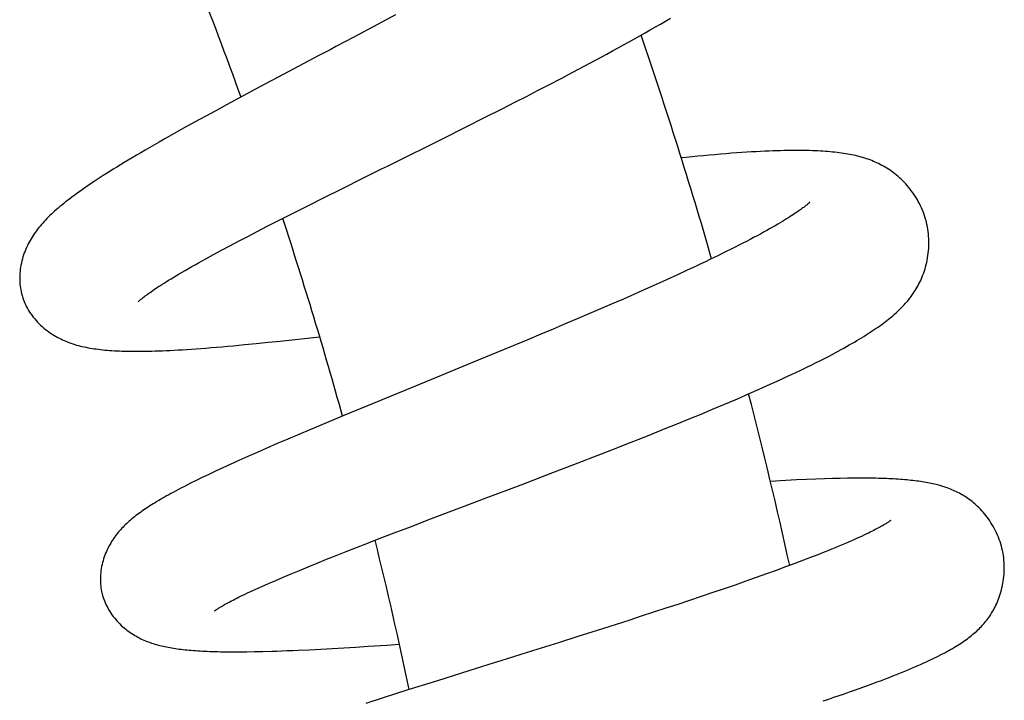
# Model space of a CAD drawing. Header units: millimetres. Extents: x 198 to 322, y 60 to 268.
# Tile 106 of 110: x 315.57 to 319.78, y 249.98 to 252.88. Entities that reach past the tile are written whole.
import ezdxf

# ---------------------------------------------------------------- set-up
doc = ezdxf.new("R2010")
doc.units = ezdxf.units.MM
doc.header["$LTSCALE"] = 30.734
doc.layers.get('0').update_dxf_attribs({"linetype": 'CONTINUOUS'})

msp = doc.modelspace()

# ---------------------------------------------------------------- linework, layer by layer
at = {"color": 7, "linetype": 'Continuous'}
for p, q in [((317.1759, 252.9035), (317.0994, 252.8628)), ((317.0994, 252.8628), (316.9977, 252.8087)), ((317.982, 252.6845), (318.0308, 252.7105)), ((316.7201, 252.6616), (316.5968, 252.596)), ((317.8831, 252.6323), (317.9327, 252.6584)), ((317.9327, 252.6584), (317.982, 252.6845)), ((317.8332, 252.6063), (317.8831, 252.6323)), ((316.5968, 252.596), (316.5247, 252.5574)), ((317.7349, 252.5556), (317.7831, 252.5804)), ((317.7831, 252.5804), (317.8332, 252.6063)), ((316.5247, 252.5574), (316.4541, 252.5194)), ((317.6346, 252.5044), (317.686, 252.5306)), ((317.686, 252.5306), (317.7349, 252.5556)), ((316.408, 252.4944), (316.3627, 252.4697)), ((316.4541, 252.5194), (316.408, 252.4944)), ((317.5566, 252.465), (317.6346, 252.5044)), ((316.3181, 252.4452), (316.2741, 252.4208)), ((316.3627, 252.4697), (316.3181, 252.4452)), ((317.4782, 252.4256), (317.5566, 252.465)), ((316.2741, 252.4208), (316.2305, 252.3965)), ((317.3735, 252.3733), (317.4782, 252.4256)), ((316.2305, 252.3965), (316.1877, 252.3724)), ((316.9433, 252.1597), (317.0418, 252.2086)), ((316.8712, 252.1237), (316.9433, 252.1597)), ((316.801, 252.0886), (316.8712, 252.1237)), ((316.711, 252.0432), (316.7555, 252.0657)), ((316.7555, 252.0657), (316.801, 252.0886)), ((316.6677, 252.0212), (316.711, 252.0432)), ((316.5845, 251.9785), (316.6255, 251.9996)), ((316.6255, 251.9996), (316.6677, 252.0212)), ((316.5061, 251.9377), (316.5447, 251.9579)), ((316.5447, 251.9579), (316.5845, 251.9785)), ((316.3986, 251.8803), (316.433, 251.8989)), ((316.433, 251.8989), (316.4689, 251.918)), ((316.4689, 251.918), (316.5061, 251.9377)), ((316.3348, 251.8452), (316.3659, 251.8624)), ((316.3659, 251.8624), (316.3986, 251.8803)), ((318.4601, 251.8309), (318.4194, 251.8119)), ((318.3339, 251.7727), (318.2893, 251.7525)), ((318.3773, 251.7925), (318.3339, 251.7727)), ((318.4194, 251.8119), (318.3773, 251.7925)), ((318.2435, 251.732), (318.1967, 251.7113)), ((318.2893, 251.7525), (318.2435, 251.732)), ((318.1491, 251.6904), (318.1007, 251.6694)), ((318.1967, 251.7113), (318.1491, 251.6904)), ((318.0517, 251.6482), (318.0021, 251.6268)), ((318.1007, 251.6694), (318.0517, 251.6482)), ((317.9518, 251.6054), (317.9008, 251.5838)), ((318.0021, 251.6268), (317.9518, 251.6054)), ((317.8492, 251.562), (317.797, 251.5401)), ((317.9008, 251.5838), (317.8492, 251.562)), ((316.7348, 251.5165), (316.7878, 251.5224)), ((316.7878, 251.5224), (316.852, 251.5296)), ((317.797, 251.5401), (317.7442, 251.5181)), ((316.5316, 251.4956), (316.5814, 251.5004)), ((316.5814, 251.5004), (316.6316, 251.5055)), ((316.6316, 251.5055), (316.6827, 251.5109)), ((316.6827, 251.5109), (316.7348, 251.5165)), ((317.6646, 251.485), (317.5847, 251.4519)), ((317.7442, 251.5181), (317.6646, 251.485)), ((317.5847, 251.4519), (317.5047, 251.4189)), ((317.5047, 251.4189), (317.3717, 251.3642)), ((317.3717, 251.3642), (317.2395, 251.31)), ((317.2395, 251.31), (317.0571, 251.235)), ((317.0571, 251.235), (316.9559, 251.1931)), ((318.5303, 251.2197), (318.5788, 251.2401)), ((316.9559, 251.1931), (316.882, 251.1623)), ((318.4306, 251.1785), (318.4809, 251.1992)), ((318.4809, 251.1992), (318.5303, 251.2197)), ((316.882, 251.1623), (316.8101, 251.1322)), ((318.3282, 251.1369), (318.3797, 251.1577)), ((318.3797, 251.1577), (318.4306, 251.1785)), ((316.7632, 251.1123), (316.7167, 251.0925)), ((316.8101, 251.1322), (316.7632, 251.1123)), ((318.2238, 251.0952), (318.2762, 251.116)), ((318.2762, 251.116), (318.3282, 251.1369)), ((316.6709, 251.0729), (316.6265, 251.0537)), ((316.7167, 251.0925), (316.6709, 251.0729)), ((318.118, 251.0536), (318.1711, 251.0744)), ((318.1711, 251.0744), (318.2238, 251.0952)), ((316.5448, 251.0178), (316.5075, 251.0011)), ((316.5845, 251.0353), (316.5448, 251.0178)), ((316.6265, 251.0537), (316.5845, 251.0353)), ((317.9568, 250.991), (318.0378, 251.0223)), ((318.0378, 251.0223), (318.118, 251.0536)), ((316.4723, 250.9851), (316.4391, 250.9699)), ((316.5075, 251.0011), (316.4723, 250.9851)), ((317.8481, 250.9492), (317.9568, 250.991)), ((316.3785, 250.9415), (316.3508, 250.9282)), ((316.4079, 250.9554), (316.3785, 250.9415)), ((316.4391, 250.9699), (316.4079, 250.9554)), ((317.7124, 250.8975), (317.8481, 250.9492)), ((316.2777, 250.8918), (316.2562, 250.8807)), ((316.3006, 250.9034), (316.2777, 250.8918)), ((316.3249, 250.9155), (316.3006, 250.9034)), ((316.3508, 250.9282), (316.3249, 250.9155)), ((317.5522, 250.8367), (317.7124, 250.8975)), ((318.9312, 250.9199), (318.8888, 250.9178)), ((318.9708, 250.9215), (318.9312, 250.9199)), ((319.0079, 250.9229), (318.9708, 250.9215)), ((319.0428, 250.9239), (319.0079, 250.9229)), ((319.0757, 250.9247), (319.0428, 250.9239)), ((319.1068, 250.9253), (319.0757, 250.9247)), ((319.1363, 250.9256), (319.1068, 250.9253)), ((319.1641, 250.9257), (319.1363, 250.9256)), ((319.1905, 250.9255), (319.1641, 250.9257)), ((317.3189, 250.7483), (317.4735, 250.8069)), ((317.4735, 250.8069), (317.5522, 250.8367)), ((317.1705, 250.6916), (317.2437, 250.7196)), ((317.2437, 250.7196), (317.3189, 250.7483)), ((317.0996, 250.6643), (317.1705, 250.6916)), ((317.0089, 250.6291), (317.0537, 250.6466)), ((317.0537, 250.6466), (317.0996, 250.6643)), ((316.8817, 250.5789), (316.9229, 250.5953)), ((316.9229, 250.5953), (316.9653, 250.612)), ((316.9653, 250.612), (317.0089, 250.6291)), ((316.8031, 250.5472), (316.8417, 250.5628)), ((316.8417, 250.5628), (316.8817, 250.5789)), ((318.8814, 250.5608), (318.8424, 250.5462)), ((318.9191, 250.575), (318.8814, 250.5608)), ((316.6965, 250.5029), (316.7304, 250.5172)), ((316.7304, 250.5172), (316.766, 250.5319)), ((316.766, 250.5319), (316.8031, 250.5472)), ((318.7601, 250.5163), (318.7168, 250.5009)), ((318.8019, 250.5314), (318.7601, 250.5163)), ((318.8424, 250.5462), (318.8019, 250.5314)), ((316.6056, 250.4634), (316.6341, 250.476)), ((316.6341, 250.476), (316.6644, 250.4892)), ((316.6644, 250.4892), (316.6965, 250.5029)), ((318.6262, 250.4692), (318.5791, 250.453)), ((318.6722, 250.4852), (318.6262, 250.4692)), ((318.7168, 250.5009), (318.6722, 250.4852)), ((316.5793, 250.4515), (316.6056, 250.4634)), ((318.531, 250.4366), (318.4819, 250.4201)), ((318.5791, 250.453), (318.531, 250.4366)), ((318.3815, 250.3866), (318.3302, 250.3697)), ((318.4321, 250.4034), (318.3815, 250.3866)), ((318.4819, 250.4201), (318.4321, 250.4034)), ((318.2782, 250.3527), (318.2256, 250.3356)), ((318.3302, 250.3697), (318.2782, 250.3527)), ((318.1186, 250.3011), (318.037, 250.2751)), ((318.1724, 250.3184), (318.1186, 250.3011)), ((318.2256, 250.3356), (318.1724, 250.3184)), ((318.037, 250.2751), (317.9547, 250.2489)), ((317.1384, 250.2126), (317.1929, 250.2163)), ((317.8719, 250.2228), (317.7618, 250.1881)), ((317.9547, 250.2489), (317.8719, 250.2228)), ((316.4544, 250.1841), (316.4814, 250.1839)), ((316.4814, 250.1839), (316.5101, 250.184)), ((316.5101, 250.184), (316.5409, 250.1842)), ((316.5409, 250.1842), (316.5739, 250.1847)), ((316.5739, 250.1847), (316.6095, 250.1855)), ((316.6095, 250.1855), (316.6482, 250.1866)), ((316.8089, 250.1931), (316.857, 250.1956)), ((316.857, 250.1956), (316.9057, 250.1982)), ((316.9057, 250.1982), (316.9556, 250.201)), ((316.9556, 250.201), (317.0066, 250.2041)), ((317.0066, 250.2041), (317.0586, 250.2074)), ((317.0586, 250.2074), (317.1384, 250.2126)), ((317.4892, 250.1027), (317.355, 250.0606)), ((317.355, 250.0606), (317.2245, 250.0195)), ((317.2245, 250.0195), (317.1235, 249.9873)), ((317.1235, 249.9873), (317.05, 249.9637))]:
    msp.add_line(p, q, dxfattribs=at)
for points in [[(318.0308, 252.7105), (318.055, 252.7235), (318.079, 252.7365), (318.1028, 252.7495), (318.1265, 252.7625), (318.15, 252.7754), (318.1733, 252.7883), (318.1964, 252.8011), (318.2192, 252.8139), (318.2418, 252.8267), (318.2642, 252.8394), (318.2863, 252.852), (318.3081, 252.8646), (318.3297, 252.8772), (318.351, 252.8897)], [(316.9977, 252.8087), (316.9217, 252.7684), (316.8964, 252.755), (316.871, 252.7416), (316.8458, 252.7282), (316.7201, 252.6616)], [(316.1877, 252.3724), (316.1669, 252.3605), (316.1464, 252.3489), (316.1264, 252.3373), (316.1069, 252.326), (316.088, 252.315), (316.0696, 252.3042), (316.0517, 252.2936), (316.0343, 252.2832), (316.0176, 252.2731), (316.0013, 252.2633), (315.9856, 252.2536), (315.9704, 252.2442), (315.9557, 252.2351), (315.9415, 252.2261), (315.9278, 252.2174), (315.9146, 252.2089), (315.9018, 252.2006), (315.8894, 252.1924), (315.8774, 252.1845), (315.8659, 252.1766), (315.8546, 252.169), (315.8437, 252.1614), (315.8331, 252.154), (315.8229, 252.1467), (315.8129, 252.1395), (315.8032, 252.1324), (315.7938, 252.1254), (315.7847, 252.1185), (315.7758, 252.1117), (315.7672, 252.1049), (315.7588, 252.0983), (315.7507, 252.0916), (315.7427, 252.0851), (315.7351, 252.0786), (315.7276, 252.0721), (315.7203, 252.0656), (315.7132, 252.0592), (315.7063, 252.0528), (315.6996, 252.0464), (315.6931, 252.04), (315.6868, 252.0337), (315.6807, 252.0273), (315.6748, 252.021), (315.6691, 252.0147), (315.6635, 252.0083), (315.6581, 252.0018), (315.6528, 251.9954), (315.6476, 251.9888), (315.6426, 251.9822), (315.6378, 251.9756), (315.6331, 251.9688), (315.6285, 251.962), (315.6241, 251.9551), (315.6198, 251.9481), (315.6157, 251.941), (315.6117, 251.9337), (315.6078, 251.9263), (315.6041, 251.9188), (315.6005, 251.9111), (315.5971, 251.9033), (315.5938, 251.8953), (315.5907, 251.8871), (315.5877, 251.8788), (315.585, 251.8702), (315.5825, 251.8616), (315.5801, 251.8528), (315.5781, 251.8439), (315.5763, 251.835), (315.5747, 251.826), (315.5734, 251.8169), (315.5724, 251.8079), (315.5716, 251.7988), (315.5711, 251.7898), (315.5709, 251.7808), (315.571, 251.772), (315.5714, 251.7632), (315.572, 251.7545), (315.5728, 251.746), (315.574, 251.7376), (315.5753, 251.7294), (315.577, 251.7213), (315.5788, 251.7133), (315.5809, 251.7056), (315.5824, 251.7003)], [(317.0418, 252.2086), (317.1168, 252.2458), (317.1421, 252.2583), (317.1674, 252.2709), (317.3735, 252.3733)], [(319.4418, 252.0254), (319.44, 252.032), (319.4371, 252.0414), (319.434, 252.0509), (319.4305, 252.0604), (319.4267, 252.0699), (319.4226, 252.0794), (319.4183, 252.0888), (319.4136, 252.0982), (319.4087, 252.1074), (319.4035, 252.1165), (319.3981, 252.1255), (319.3924, 252.1343), (319.3866, 252.1429), (319.3805, 252.1512), (319.3744, 252.1593), (319.3681, 252.1671), (319.3617, 252.1747), (319.3553, 252.1819), (319.3488, 252.1888), (319.3422, 252.1955), (319.3356, 252.2019), (319.329, 252.2081), (319.3223, 252.214), (319.3156, 252.2197), (319.3088, 252.2251), (319.302, 252.2303), (319.2952, 252.2353), (319.2884, 252.24), (319.2816, 252.2446), (319.2747, 252.249), (319.2678, 252.2532), (319.2608, 252.2573), (319.2538, 252.2611), (319.2467, 252.2648), (319.2396, 252.2684), (319.2324, 252.2719), (319.2251, 252.2751), (319.2178, 252.2783), (319.2104, 252.2813), (319.2029, 252.2841), (319.1954, 252.2869), (319.1879, 252.2895), (319.1803, 252.2919), (319.1726, 252.2943), (319.1648, 252.2965), (319.157, 252.2986), (319.149, 252.3006), (319.1409, 252.3026), (319.1327, 252.3044), (319.1244, 252.3061), (319.116, 252.3078), (319.1074, 252.3093), (319.0987, 252.3108), (319.0898, 252.3122), (319.0808, 252.3135), (319.0716, 252.3148), (319.0623, 252.3159), (319.0527, 252.317), (319.043, 252.318), (319.033, 252.319), (319.0228, 252.3199), (319.0124, 252.3207), (319.0017, 252.3214), (318.9908, 252.3221), (318.9796, 252.3227), (318.9682, 252.3232), (318.9564, 252.3236), (318.9444, 252.324), (318.932, 252.3243), (318.9193, 252.3245), (318.9062, 252.3247), (318.8928, 252.3247), (318.8791, 252.3247), (318.8649, 252.3246), (318.8504, 252.3244), (318.8355, 252.3241), (318.8201, 252.3238), (318.8043, 252.3233), (318.7881, 252.3228), (318.7712, 252.3221), (318.7537, 252.3214), (318.7356, 252.3205), (318.7166, 252.3195), (318.6969, 252.3184), (318.6764, 252.3171), (318.6551, 252.3157), (318.6332, 252.3142), (318.6107, 252.3125), (318.5876, 252.3107), (318.5642, 252.3088), (318.5404, 252.3068), (318.5163, 252.3046), (318.4919, 252.3024), (318.4673, 252.3001), (318.4425, 252.2976), (318.4175, 252.2951), (318.3964, 252.293)], [(318.9451, 252.1037), (318.9451, 252.1037), (318.9449, 252.1035), (318.9447, 252.1032), (318.9442, 252.1028), (318.9436, 252.1022), (318.9428, 252.1014), (318.9418, 252.1005), (318.9407, 252.0994), (318.9393, 252.0981), (318.9376, 252.0966), (318.9358, 252.095), (318.9337, 252.0933), (318.9314, 252.0913), (318.9288, 252.0892), (318.926, 252.0869), (318.9229, 252.0845), (318.9196, 252.0819), (318.9159, 252.0792), (318.912, 252.0763), (318.9078, 252.0732), (318.9033, 252.07), (318.8985, 252.0666), (318.8934, 252.063), (318.8879, 252.0592), (318.882, 252.0553), (318.8758, 252.0512), (318.8692, 252.0469), (318.8621, 252.0423), (318.8546, 252.0376), (318.8466, 252.0326), (318.838, 252.0273), (318.8288, 252.0217), (318.8191, 252.0159), (318.8087, 252.0098), (318.7977, 252.0034), (318.7861, 251.9968), (318.774, 251.9899), (318.7613, 251.9828), (318.7481, 251.9755), (318.7343, 251.968), (318.7201, 251.9604), (318.7055, 251.9526), (318.6904, 251.9446), (318.675, 251.9366), (318.6591, 251.9284), (318.6429, 251.9201), (318.6262, 251.9117), (318.6092, 251.9031), (318.5918, 251.8944), (318.5741, 251.8857), (318.5559, 251.8768), (318.5375, 251.8678), (318.5186, 251.8587), (318.4994, 251.8495), (318.4799, 251.8403), (318.4601, 251.8309)], [(319.3011, 251.6201), (319.3075, 251.6256), (319.3137, 251.6311), (319.3198, 251.6367), (319.3257, 251.6422), (319.3315, 251.6479), (319.3372, 251.6535), (319.3427, 251.6592), (319.3481, 251.6649), (319.3534, 251.6708), (319.3586, 251.6767), (319.3637, 251.6827), (319.3687, 251.6888), (319.3735, 251.695), (319.3783, 251.7012), (319.3829, 251.7076), (319.3874, 251.7141), (319.3918, 251.7207), (319.3961, 251.7274), (319.4002, 251.7341), (319.4042, 251.741), (319.4081, 251.748), (319.4118, 251.7552), (319.4155, 251.7626), (319.419, 251.7701), (319.4225, 251.7778), (319.4258, 251.7857), (319.4289, 251.7937), (319.432, 251.802), (319.4349, 251.8105), (319.4376, 251.8192), (319.4401, 251.8281), (319.4425, 251.8373), (319.4447, 251.8466), (319.4467, 251.8561), (319.4485, 251.8658), (319.4501, 251.8757), (319.4514, 251.8858), (319.4524, 251.896), (319.4532, 251.9063), (319.4538, 251.9167), (319.454, 251.9271), (319.454, 251.9376), (319.4536, 251.948), (319.453, 251.9585), (319.4521, 251.9688), (319.4509, 251.9791), (319.4495, 251.9893), (319.4477, 251.9993), (319.4458, 252.0091), (319.4435, 252.0187), (319.4418, 252.0254)], [(316.0777, 251.6792), (316.0776, 251.6791), (316.0776, 251.679), (316.0778, 251.6792), (316.0781, 251.6796), (316.0786, 251.6801), (316.0793, 251.6808), (316.0802, 251.6817), (316.0814, 251.6827), (316.0827, 251.684), (316.0843, 251.6854), (316.0861, 251.687), (316.0882, 251.6888), (316.0907, 251.6908), (316.0934, 251.6931), (316.0964, 251.6955), (316.0998, 251.6982), (316.1035, 251.7011), (316.1075, 251.7042), (316.112, 251.7075), (316.1168, 251.7111), (316.122, 251.7148), (316.1275, 251.7188), (316.1335, 251.723), (316.1399, 251.7274), (316.1467, 251.732), (316.154, 251.7369), (316.1616, 251.7419), (316.1698, 251.7472), (316.1784, 251.7528), (316.1875, 251.7585), (316.197, 251.7645), (316.2071, 251.7708), (316.2176, 251.7772), (316.2287, 251.7839), (316.2402, 251.7908), (316.2523, 251.798), (316.2649, 251.8053), (316.2779, 251.8129), (316.2915, 251.8207), (316.3055, 251.8287), (316.3199, 251.8368), (316.3348, 251.8452)], [(315.5824, 251.7003), (315.5842, 251.695), (315.5868, 251.6874), (315.5898, 251.6797), (315.593, 251.6721), (315.5965, 251.6645), (315.6003, 251.657), (315.6044, 251.6494), (315.6088, 251.6419), (315.6134, 251.6344), (315.6184, 251.627), (315.6236, 251.6197), (315.6291, 251.6125), (315.6349, 251.6054), (315.6408, 251.5985), (315.6471, 251.5917), (315.6535, 251.5851), (315.66, 251.5787), (315.6668, 251.5726), (315.6737, 251.5666), (315.6807, 251.5609), (315.6878, 251.5554), (315.6949, 251.5501), (315.7022, 251.5451), (315.7095, 251.5402), (315.7169, 251.5357), (315.7243, 251.5313), (315.7316, 251.5272), (315.739, 251.5234), (315.7463, 251.5197), (315.7536, 251.5162), (315.7609, 251.5129), (315.7683, 251.5098), (315.7757, 251.5069), (315.7832, 251.504), (315.7908, 251.5013), (315.7985, 251.4988), (315.8063, 251.4963), (315.8141, 251.494), (315.822, 251.4918), (315.83, 251.4897), (315.838, 251.4878), (315.8462, 251.486), (315.8545, 251.4842), (315.8628, 251.4826), (315.8714, 251.4811), (315.88, 251.4796), (315.8888, 251.4783), (315.8978, 251.477), (315.9069, 251.4758), (315.9161, 251.4747), (315.9255, 251.4737), (315.9351, 251.4727), (315.9449, 251.4719), (315.9548, 251.4711), (315.965, 251.4704), (315.9753, 251.4697), (315.9859, 251.4692), (315.9967, 251.4687), (316.0078, 251.4683), (316.0191, 251.4679), (316.0307, 251.4677), (316.0426, 251.4675), (316.0548, 251.4673), (316.0673, 251.4673), (316.0801, 251.4673), (316.0933, 251.4674), (316.1068, 251.4676), (316.1207, 251.4679), (316.135, 251.4682), (316.1497, 251.4686), (316.1649, 251.4691), (316.1805, 251.4697), (316.1965, 251.4704), (316.2131, 251.4712), (316.2302, 251.4721), (316.2478, 251.473), (316.266, 251.4741), (316.2847, 251.4753), (316.3041, 251.4766), (316.3241, 251.478), (316.3448, 251.4795), (316.3662, 251.4811), (316.3882, 251.4828), (316.411, 251.4847), (316.4343, 251.4867), (316.4581, 251.4888), (316.4823, 251.4909), (316.5316, 251.4956)], [(318.5788, 251.2401), (318.6027, 251.2503), (318.6264, 251.2604), (318.6499, 251.2706), (318.6732, 251.2806), (318.6962, 251.2907), (318.7191, 251.3008), (318.7416, 251.3107), (318.7637, 251.3207), (318.7855, 251.3305), (318.8068, 251.3401), (318.8275, 251.3497), (318.8477, 251.359), (318.8671, 251.3681), (318.8859, 251.3769), (318.9039, 251.3856), (318.9213, 251.3939), (318.9381, 251.402), (318.9542, 251.41), (318.9698, 251.4177), (318.9849, 251.4253), (318.9995, 251.4327), (319.0137, 251.4399), (319.0275, 251.4471), (319.0409, 251.4541), (319.054, 251.461), (319.0667, 251.4679), (319.0791, 251.4746), (319.0911, 251.4812), (319.1029, 251.4877), (319.1143, 251.4942), (319.1254, 251.5005), (319.1362, 251.5068), (319.1466, 251.5129), (319.1568, 251.519), (319.1668, 251.525), (319.1764, 251.531), (319.1858, 251.5369), (319.1949, 251.5427), (319.2038, 251.5484), (319.2124, 251.5541), (319.2209, 251.5597), (319.2291, 251.5653), (319.2371, 251.5709), (319.2449, 251.5764), (319.2525, 251.5819), (319.2599, 251.5874), (319.2672, 251.5928), (319.2743, 251.5983), (319.2812, 251.6037), (319.288, 251.6092), (319.2946, 251.6146), (319.3011, 251.6201)], [(318.8888, 250.9178), (318.8665, 250.9167), (318.8435, 250.9155), (318.8198, 250.9141), (318.7772, 250.9116)], [(319.7697, 250.6108), (319.7684, 250.6171), (319.7662, 250.6264), (319.7638, 250.6357), (319.7611, 250.6451), (319.758, 250.6544), (319.7548, 250.6638), (319.7512, 250.6731), (319.7473, 250.6824), (319.7432, 250.6916), (319.7389, 250.7006), (319.7343, 250.7095), (319.7295, 250.7183), (319.7245, 250.7268), (319.7193, 250.7352), (319.714, 250.7433), (319.7085, 250.7512), (319.703, 250.7588), (319.6973, 250.7662), (319.6916, 250.7733), (319.6858, 250.7801), (319.6799, 250.7866), (319.6741, 250.7929), (319.6682, 250.7988), (319.6623, 250.8046), (319.6565, 250.81), (319.6506, 250.8153), (319.6447, 250.8203), (319.6387, 250.8252), (319.6328, 250.8299), (319.6268, 250.8343), (319.6208, 250.8386), (319.6148, 250.8427), (319.6089, 250.8466), (319.6029, 250.8504), (319.5969, 250.854), (319.5908, 250.8575), (319.5846, 250.8609), (319.5783, 250.8642), (319.5719, 250.8674), (319.5654, 250.8705), (319.559, 250.8734), (319.5524, 250.8762), (319.5459, 250.8788), (319.5394, 250.8814), (319.5328, 250.8838), (319.5262, 250.8861), (319.5195, 250.8883), (319.5128, 250.8905), (319.506, 250.8925), (319.4992, 250.8944), (319.4923, 250.8963), (319.4853, 250.8981), (319.4782, 250.8998), (319.4711, 250.9014), (319.4639, 250.9029), (319.4566, 250.9044), (319.4493, 250.9058), (319.4418, 250.9072), (319.4342, 250.9085), (319.4265, 250.9097), (319.4187, 250.9109), (319.4108, 250.9121), (319.4027, 250.9132), (319.3946, 250.9142), (319.3862, 250.9152), (319.3777, 250.9161), (319.3691, 250.917), (319.3602, 250.9179), (319.3513, 250.9187), (319.3421, 250.9195), (319.3328, 250.9202), (319.3233, 250.9208), (319.3136, 250.9215), (319.3036, 250.9221), (319.2935, 250.9226), (319.2831, 250.9231), (319.2725, 250.9236), (319.2617, 250.924), (319.2505, 250.9244), (319.2391, 250.9247), (319.2274, 250.925), (319.2154, 250.9252), (319.1905, 250.9255)], [(316.2562, 250.8807), (316.2459, 250.8753), (316.2359, 250.87), (316.2262, 250.8648), (316.2167, 250.8596), (316.2075, 250.8545), (316.1985, 250.8495), (316.1897, 250.8446), (316.1812, 250.8397), (316.1728, 250.8348), (316.1647, 250.8301), (316.1568, 250.8253), (316.149, 250.8206), (316.1414, 250.816), (316.134, 250.8114), (316.1268, 250.8067), (316.1197, 250.8022), (316.1127, 250.7976), (316.1059, 250.793), (316.0992, 250.7885), (316.0927, 250.7839), (316.0862, 250.7793), (316.0799, 250.7747), (316.0737, 250.7701), (316.0675, 250.7654), (316.0615, 250.7607), (316.0556, 250.756), (316.0499, 250.7513), (316.0442, 250.7465), (316.0387, 250.7417), (316.0332, 250.7368), (316.0279, 250.7319), (316.0227, 250.727), (316.0175, 250.7219), (316.0125, 250.7168), (316.0075, 250.7116), (316.0027, 250.7063), (315.9979, 250.701), (315.9933, 250.6956), (315.9888, 250.6901), (315.9844, 250.6845), (315.98, 250.6788), (315.9758, 250.673), (315.9716, 250.667), (315.9676, 250.6609), (315.9635, 250.6546), (315.9596, 250.6481), (315.9557, 250.6414), (315.9519, 250.6344), (315.9483, 250.6273), (315.9447, 250.62), (315.9414, 250.6126), (315.9381, 250.605), (315.9351, 250.5972), (315.9322, 250.5893), (315.9295, 250.5813), (315.927, 250.5731), (315.9248, 250.5648), (315.9227, 250.5564), (315.9209, 250.5479), (315.9194, 250.5393), (315.9181, 250.5308), (315.9171, 250.5223), (315.9163, 250.5138), (315.9158, 250.5054), (315.9156, 250.497), (315.9156, 250.4887), (315.9158, 250.4806), (315.9164, 250.4725), (315.9171, 250.4646), (315.9181, 250.4568), (315.9193, 250.4491), (315.9208, 250.4415), (315.9219, 250.4365)], [(319.2918, 250.7454), (319.2918, 250.7454), (319.2916, 250.7452), (319.2912, 250.7449), (319.2906, 250.7444), (319.2898, 250.7439), (319.2889, 250.7431), (319.2877, 250.7423), (319.2864, 250.7413), (319.2848, 250.7402), (319.283, 250.739), (319.281, 250.7377), (319.2787, 250.7362), (319.2762, 250.7346), (319.2735, 250.7329), (319.2705, 250.7311), (319.2673, 250.7291), (319.2638, 250.727), (319.26, 250.7248), (319.256, 250.7225), (319.2516, 250.7201), (319.247, 250.7175), (319.242, 250.7147), (319.2366, 250.7119), (319.2309, 250.7089), (319.2248, 250.7057), (319.2183, 250.7023), (319.2113, 250.6988), (319.2039, 250.6951), (319.196, 250.6913), (319.1876, 250.6872), (319.1786, 250.6829), (319.169, 250.6784), (319.1587, 250.6737), (319.1478, 250.6687), (319.1363, 250.6636), (319.124, 250.6581), (319.1111, 250.6525), (319.0975, 250.6466), (319.0835, 250.6407), (319.069, 250.6346), (319.054, 250.6284), (319.0386, 250.622), (319.0228, 250.6156), (319.0066, 250.6091), (318.9899, 250.6025), (318.9729, 250.5958), (318.9554, 250.5889), (318.9374, 250.582), (318.9191, 250.575)], [(319.5851, 250.2169), (319.5921, 250.2215), (319.599, 250.2261), (319.6057, 250.2308), (319.6123, 250.2354), (319.6187, 250.24), (319.6249, 250.2447), (319.631, 250.2494), (319.6368, 250.254), (319.6425, 250.2587), (319.648, 250.2634), (319.6534, 250.2681), (319.6586, 250.2728), (319.6637, 250.2776), (319.6688, 250.2825), (319.6738, 250.2876), (319.6786, 250.2927), (319.6835, 250.2979), (319.6882, 250.3033), (319.6928, 250.3087), (319.6972, 250.3142), (319.7016, 250.3197), (319.7058, 250.3253), (319.7099, 250.3311), (319.714, 250.3369), (319.718, 250.343), (319.7219, 250.3492), (319.7258, 250.3557), (319.7296, 250.3623), (319.7332, 250.369), (319.7368, 250.376), (319.7403, 250.3831), (319.7437, 250.3904), (319.747, 250.3979), (319.7501, 250.4057), (319.7532, 250.4137), (319.7561, 250.422), (319.7589, 250.4305), (319.7616, 250.4393), (319.7641, 250.4483), (319.7663, 250.4575), (319.7684, 250.4669), (319.7703, 250.4764), (319.7719, 250.4861), (319.7733, 250.496), (319.7744, 250.5059), (319.7753, 250.5159), (319.7758, 250.5259), (319.7762, 250.5359), (319.7762, 250.5459), (319.776, 250.5559), (319.7755, 250.5658), (319.7747, 250.5756), (319.7737, 250.5853), (319.7724, 250.5948), (319.7709, 250.6042), (319.7697, 250.6108)], [(315.9219, 250.4365), (315.9232, 250.4313), (315.9252, 250.4238), (315.9274, 250.4164), (315.93, 250.4089), (315.9328, 250.4014), (315.9359, 250.3939), (315.9392, 250.3864), (315.9429, 250.3789), (315.9468, 250.3715), (315.9509, 250.3641), (315.9554, 250.3568), (315.9601, 250.3495), (315.965, 250.3424), (315.9702, 250.3353), (315.9756, 250.3284), (315.9811, 250.3217), (315.9869, 250.3152), (315.9927, 250.309), (315.9987, 250.3029), (316.0048, 250.297), (316.011, 250.2913), (316.0173, 250.2859), (316.0238, 250.2806), (316.0302, 250.2756), (316.0368, 250.2707), (316.0433, 250.2661), (316.0498, 250.2618), (316.0563, 250.2577), (316.0627, 250.2538), (316.0691, 250.2501), (316.0754, 250.2466), (316.0818, 250.2433), (316.0882, 250.2401), (316.0946, 250.2371), (316.1011, 250.2342), (316.1076, 250.2314), (316.1142, 250.2287), (316.1209, 250.2261), (316.1276, 250.2237), (316.1344, 250.2213), (316.1412, 250.2191), (316.148, 250.217), (316.1549, 250.215), (316.1619, 250.213), (316.169, 250.2112), (316.1761, 250.2094), (316.1833, 250.2077), (316.1905, 250.2061), (316.1979, 250.2046), (316.2054, 250.2032), (316.2129, 250.2018), (316.2205, 250.2005), (316.2283, 250.1992), (316.2361, 250.198), (316.244, 250.1969), (316.2521, 250.1958), (316.2603, 250.1948), (316.2686, 250.1938), (316.2771, 250.1929), (316.2858, 250.192), (316.2946, 250.1912), (316.3036, 250.1904), (316.3128, 250.1896), (316.3221, 250.189), (316.3317, 250.1883), (316.3415, 250.1877), (316.3515, 250.1871), (316.3618, 250.1866), (316.3723, 250.1861), (316.3831, 250.1857), (316.3941, 250.1853), (316.4055, 250.185), (316.4172, 250.1847), (316.4292, 250.1844), (316.4544, 250.1841)], [(316.4027, 250.3585), (316.4027, 250.3585), (316.4029, 250.3586), (316.4032, 250.3589), (316.4038, 250.3593), (316.4045, 250.3598), (316.4055, 250.3605), (316.4067, 250.3614), (316.4081, 250.3624), (316.4098, 250.3636), (316.4117, 250.3649), (316.4139, 250.3663), (316.4164, 250.3679), (316.4191, 250.3696), (316.4221, 250.3715), (316.4254, 250.3735), (316.4289, 250.3757), (316.4328, 250.378), (316.437, 250.3804), (316.4415, 250.383), (316.4463, 250.3857), (316.4514, 250.3885), (316.4569, 250.3915), (316.4627, 250.3947), (316.4689, 250.398), (316.4755, 250.4014), (316.4825, 250.405), (316.4898, 250.4088), (316.4977, 250.4127), (316.506, 250.4168), (316.5147, 250.4211), (316.5241, 250.4257), (316.5339, 250.4304), (316.5444, 250.4353)], [(316.5444, 250.4353), (316.567, 250.4459), (316.5793, 250.4515)], [(319.0032, 249.9743), (319.0261, 249.982), (319.0488, 249.9897), (319.0711, 249.9973), (319.0931, 250.0049), (319.1147, 250.0124), (319.1359, 250.0199), (319.1566, 250.0273), (319.1768, 250.0346), (319.1964, 250.0417), (319.2154, 250.0487), (319.2338, 250.0555), (319.2514, 250.0621), (319.2684, 250.0686), (319.2847, 250.0749), (319.3004, 250.081), (319.3156, 250.087), (319.3302, 250.0929), (319.3444, 250.0986), (319.358, 250.1043), (319.3713, 250.1098), (319.3842, 250.1153), (319.3967, 250.1206), (319.4088, 250.1259), (319.4206, 250.1311), (319.4321, 250.1363), (319.4432, 250.1414), (319.454, 250.1464), (319.4645, 250.1513), (319.4747, 250.1562), (319.4846, 250.1611), (319.4943, 250.1659), (319.5037, 250.1707), (319.5128, 250.1754), (319.5217, 250.1801), (319.5304, 250.1847), (319.5388, 250.1894), (319.547, 250.194), (319.555, 250.1986), (319.5628, 250.2032), (319.5704, 250.2078), (319.5778, 250.2124), (319.5851, 250.2169)], [(316.6482, 250.1866), (316.6691, 250.1873), (316.691, 250.1881), (316.7138, 250.1889), (316.7372, 250.1899), (316.761, 250.1909), (316.8089, 250.1931)], [(317.7618, 250.1881), (317.6252, 250.1453), (317.5979, 250.1368)], [(317.5979, 250.1368), (317.5435, 250.1197), (317.4892, 250.1027)]]:
    msp.add_lwpolyline(points, dxfattribs=at)
for radius, start, end in [(19.15, 19.79515, 23.11219), (20.85, 16.13694, 18.88837), (19.15, 15.5169, 18.15597), (20.85, 12.42226, 14.49315), (19.15, 11.91971, 13.87634)]:
    msp.add_arc((298.4978, 246.0675), radius, start, end, dxfattribs=at)

doc.saveas('drawing.dxf')
